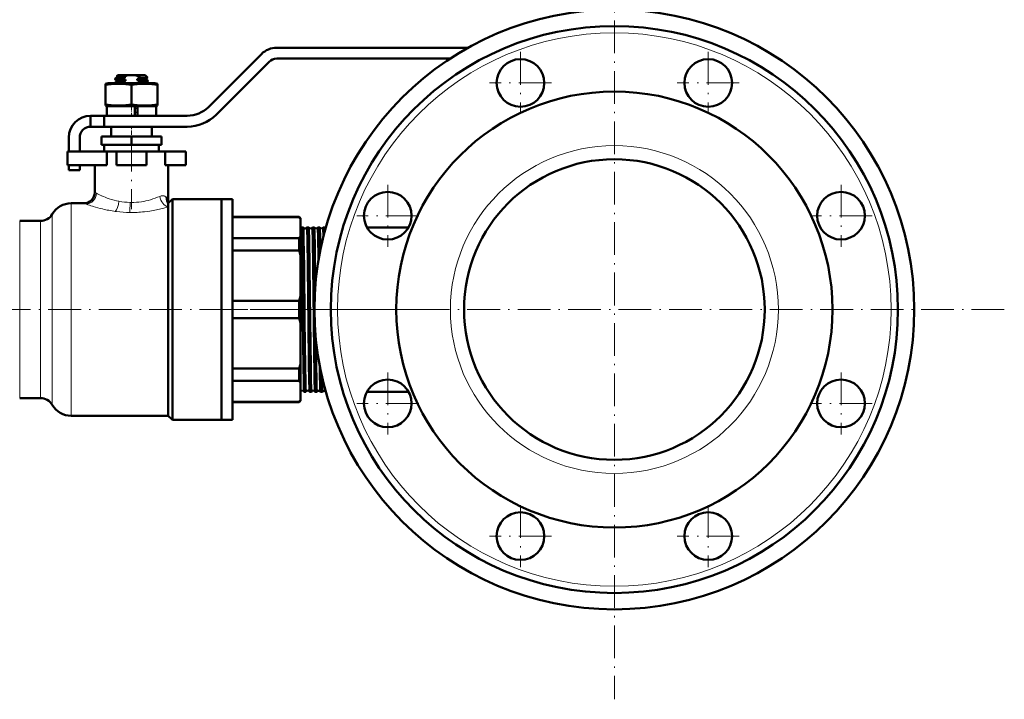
# Model space of a CAD drawing. Extents: x -1861 to 2179, y -1874 to 646.
# Tile 69 of 73: x 1818 to 2179, y -340 to -91. Entities that reach past the tile are written whole.
import ezdxf

# ---------------------------------------------------------------- set-up
doc = ezdxf.new("R2010")
doc.units = 0
doc.linetypes.add('DASHDOT', pattern=[18.5, 12, -3, 0.5, -3])

msp = doc.modelspace()

# ---------------------------------------------------------------- linework, layer by layer
at = {"color": 7, "linetype": 'DASHDOT', "lineweight": 18}
for p, q in [((2036.29, -54.31), (2036.29, -340.39)), ((2001.84, -102.83), (2001.84, -125.58)), ((2070.73, -102.83), (2070.73, -125.58)), ((2013.22, -114.2), (1990.47, -114.2)), ((2082.1, -114.2), (2059.35, -114.2)), ((1859.14, -134.7), (1859.14, -160.5)), ((1953.14, -151.54), (1953.14, -174.29)), ((2119.43, -151.54), (2119.43, -174.29)), ((1964.51, -162.91), (1941.76, -162.91)), ((2130.81, -162.91), (2108.06, -162.91)), ((1933.14, -197.35), (1789.14, -197.35)), ((2179.33, -197.35), (1893.24, -197.35)), ((1963.89, -197.35), (1926.32, -197.35)), ((1953.14, -220.42), (1953.14, -243.17)), ((2119.43, -220.42), (2119.43, -243.17)), ((1964.51, -231.79), (1941.76, -231.79)), ((2130.81, -231.79), (2108.06, -231.79)), ((2001.84, -269.13), (2001.84, -291.88)), ((2070.73, -269.13), (2070.73, -291.88)), ((2013.22, -280.5), (1990.47, -280.5)), ((2082.1, -280.5), (2059.35, -280.5))]:
    msp.add_line(p, q, dxfattribs=at)
at = {"color": 7, "lineweight": 50}
for p, q in [((1906.79, -103.6), (1887.36, -123.03)), ((1982.69, -101.25), (1912.45, -101.25)), ((1890.19, -125.86), (1909.62, -106.42)), ((1912.45, -105.25), (1976.08, -105.25)), ((1854.14, -111.35), (1853.77, -111.72)), ((1853.84, -111.77), (1853.78, -111.73)), ((1853.84, -111.76), (1853.84, -112.18)), ((1857.92, -111.35), (1854.14, -111.35)), ((1857, -111.65), (1854.34, -111.65)), ((1857, -111.65), (1857, -111.91)), ((1857.92, -111.35), (1860.35, -111.35)), ((1864.14, -111.35), (1860.35, -111.35)), ((1861.27, -111.71), (1861.27, -111.65)), ((1862.29, -111.65), (1861.27, -111.65)), ((1862.29, -111.65), (1861.27, -111.71)), ((1861.27, -111.71), (1861.52, -111.76)), ((1864.14, -111.35), (1864.98, -112.19)), ((1850.54, -114.25), (1849.64, -114.49)), ((1849.64, -114.89), (1849.64, -114.49)), ((1849.64, -114.89), (1849.64, -122.12)), ((1859.14, -114.25), (1850.54, -114.25)), ((1853.14, -112.85), (1853.14, -112.59)), ((1853.14, -114.25), (1853.14, -114.09)), ((1853.15, -112.57), (1853.85, -112.16)), ((1853.84, -113.27), (1853.15, -112.87)), ((1853.15, -114.07), (1853.85, -113.66)), ((1853.84, -113.26), (1853.84, -113.68)), ((1855.6, -112.36), (1855.6, -112.63)), ((1855.6, -113.86), (1855.6, -114.13)), ((1857, -112.98), (1857, -113.41)), ((1867.74, -114.25), (1859.14, -114.25)), ((1859.14, -114.89), (1859.14, -122.12)), ((1861.27, -113.21), (1861.27, -112.78)), ((1862.67, -113.83), (1862.67, -113.56)), ((1864.42, -112.53), (1864.97, -112.21)), ((1864.42, -114.03), (1865.12, -113.62)), ((1864.44, -112.52), (1864.44, -112.93)), ((1865.12, -113.32), (1864.44, -112.92)), ((1864.44, -114.02), (1864.44, -114.25)), ((1865.14, -113.6), (1865.14, -113.34)), ((1868.64, -114.49), (1867.74, -114.25)), ((1868.64, -114.49), (1868.64, -114.89)), ((1868.64, -114.89), (1868.64, -122.12)), ((1849.64, -122.12), (1849.64, -122.51)), ((1849.64, -122.51), (1850.54, -122.75)), ((1859.14, -122.75), (1850.14, -122.75)), ((1850.14, -122.75), (1850.14, -126.25)), ((1859.14, -122.75), (1850.54, -122.75)), ((1860.34, -122.75), (1859.14, -122.75)), ((1867.74, -122.75), (1859.14, -122.75)), ((1860.34, -122.75), (1860.34, -126.25)), ((1868.14, -122.75), (1861.34, -122.75)), ((1861.34, -126.25), (1861.34, -122.75)), ((1867.74, -122.75), (1868.64, -122.51)), ((1868.14, -122.75), (1868.14, -126.25)), ((1868.64, -122.51), (1868.64, -122.12)), ((1844.14, -126.25), (1849.14, -126.25)), ((1844.14, -130.25), (1844.14, -126.25)), ((1879.58, -126.25), (1849.14, -126.25)), ((1849.14, -130.25), (1849.14, -126.25)), ((1859.14, -126.25), (1850.14, -126.25)), ((1860.34, -126.25), (1859.14, -126.25)), ((1861.34, -123.27), (1861.27, -123.28)), ((1861.27, -123.71), (1861.27, -123.28)), ((1861.27, -123.28), (1861.34, -123.28)), ((1861.34, -123.7), (1861.27, -123.71)), ((1861.27, -123.71), (1861.34, -123.72)), ((1861.34, -124.77), (1861.27, -124.78)), ((1861.27, -125.21), (1861.27, -124.78)), ((1861.27, -124.78), (1861.34, -124.78)), ((1861.34, -125.2), (1861.27, -125.21)), ((1861.27, -125.21), (1861.34, -125.22)), ((1868.14, -126.25), (1861.34, -126.25)), ((1844.14, -130.25), (1849.14, -130.25)), ((1849.14, -130.25), (1879.58, -130.25)), ((1851.64, -130.25), (1851.64, -133.85)), ((1866.64, -130.25), (1866.64, -133.85)), ((1836.14, -134.25), (1836.14, -139.35)), ((1840.14, -139.35), (1840.14, -134.25)), ((1859.14, -133.85), (1848.14, -133.85)), ((1848.14, -136.85), (1848.14, -133.85)), ((1859.14, -136.85), (1848.14, -136.85)), ((1849.14, -136.85), (1849.14, -139.35)), ((1870.14, -133.85), (1859.14, -133.85)), ((1859.14, -136.85), (1859.14, -133.85)), ((1870.14, -136.85), (1859.14, -136.85)), ((1869.14, -139.35), (1869.14, -136.85)), ((1870.14, -136.85), (1870.14, -133.85)), ((1835.64, -139.35), (1850.07, -139.35)), ((1835.64, -144.35), (1835.64, -139.35)), ((1849.14, -139.35), (1859.14, -139.35)), ((1853.64, -139.35), (1850.07, -139.35)), ((1850.07, -144.35), (1850.07, -139.35)), ((1853.64, -139.35), (1864.64, -139.35)), ((1853.64, -144.35), (1853.64, -139.35)), ((1859.14, -139.35), (1869.14, -139.35)), ((1871.46, -139.35), (1864.64, -139.35)), ((1864.64, -144.35), (1864.64, -139.35)), ((1871.46, -144.35), (1871.46, -139.35)), ((1871.46, -139.35), (1879.14, -139.35)), ((1879.14, -144.35), (1879.14, -139.35)), ((1835.64, -144.35), (1850.07, -144.35)), ((1836.14, -144.35), (1836.14, -146.25)), ((1840.14, -146.25), (1840.14, -144.35)), ((1845.64, -144.35), (1845.64, -154.35)), ((1853.64, -144.35), (1864.64, -144.35)), ((1871.46, -144.35), (1879.14, -144.35)), ((1872.64, -144.35), (1872.64, -158.35)), ((1836.14, -146.25), (1840.14, -146.25)), ((1841.64, -158.35), (1836.99, -158.35)), ((1874.14, -156.85), (1872.64, -158.35)), ((1872.64, -158.35), (1872.64, -158.73)), ((1872.64, -158.73), (1872.64, -159.68)), ((1892.14, -156.85), (1874.14, -156.85)), ((1874.14, -156.85), (1874.14, -197.35)), ((1892.14, -197.35), (1892.14, -156.85)), ((1896.14, -156.85), (1892.14, -156.85)), ((1892.14, -156.85), (1892.14, -197.35)), ((1896.14, -156.85), (1896.14, -197.35)), ((1872.64, -159.68), (1872.64, -236.35)), ((1825.73, -164.85), (1818.14, -164.85)), ((1896.14, -163.35), (1920.64, -163.35)), ((1920.64, -163.5), (1896.14, -163.5)), ((1920.64, -163.35), (1920.64, -163.5)), ((1921.14, -163.85), (1920.64, -163.35)), ((1921.14, -164.22), (1921.14, -163.85)), ((1921.14, -170.43), (1921.14, -164.22)), ((1922.12, -167.2), (1921.52, -167.2)), ((1924.14, -167.2), (1923.51, -167.2)), ((1926.15, -167.2), (1925.49, -167.2)), ((1928.17, -167.2), (1927.48, -167.2)), ((1928.18, -167.21), (1928.17, -167.2)), ((1929.46, -167.2), (1929.45, -167.21)), ((1930.2, -167.2), (1929.46, -167.2)), ((1930.2, -167.21), (1930.2, -167.2)), ((1960.76, -167.2), (1945.51, -167.2)), ((1896.14, -171.15), (1920.64, -171.15)), ((1920.64, -171.15), (1920.64, -175.69)), ((1921.14, -177.41), (1921.14, -170.43)), ((1920.64, -175.69), (1896.14, -175.69)), ((1921.14, -192.42), (1921.14, -177.41)), ((1896.14, -194.14), (1920.64, -194.14)), ((1920.64, -194.14), (1920.64, -197.35)), ((1921.14, -197.35), (1921.14, -192.42)), ((1874.14, -197.35), (1874.14, -237.85)), ((1892.14, -237.85), (1892.14, -197.35)), ((1892.14, -197.35), (1892.14, -237.85)), ((1896.14, -197.35), (1896.14, -237.85)), ((1920.64, -197.35), (1920.64, -200.56)), ((1921.14, -202.28), (1921.14, -197.35)), ((1920.64, -200.56), (1896.14, -200.56)), ((1921.14, -217.29), (1921.14, -202.28)), ((1896.14, -219.02), (1920.64, -219.02)), ((1920.64, -219.02), (1920.64, -223.56)), ((1921.14, -224.27), (1921.14, -217.29)), ((1920.64, -223.56), (1896.14, -223.56)), ((1921.14, -230.49), (1921.14, -224.27)), ((1923.13, -227.5), (1922.52, -227.5)), ((1925.14, -227.5), (1924.5, -227.5)), ((1927.16, -227.5), (1926.49, -227.5)), ((1927.17, -227.5), (1927.16, -227.5)), ((1928.47, -227.5), (1928.46, -227.5)), ((1929.18, -227.5), (1928.47, -227.5)), ((1929.19, -227.5), (1929.18, -227.5)), ((1930.45, -227.5), (1930.44, -227.5)), ((1930.46, -227.5), (1930.45, -227.5)), ((1960.76, -227.5), (1945.51, -227.5)), ((1818.14, -229.85), (1825.73, -229.85)), ((1921.14, -230.85), (1920.64, -231.35)), ((1921.14, -230.85), (1921.14, -230.49)), ((1896.14, -231.2), (1920.64, -231.2)), ((1896.14, -231.35), (1920.64, -231.35)), ((1920.64, -231.2), (1920.64, -231.35)), ((1836.99, -236.35), (1872.64, -236.35)), ((1872.64, -236.35), (1874.14, -237.85)), ((1874.14, -237.85), (1892.14, -237.85)), ((1896.14, -237.85), (1892.14, -237.85))]:
    msp.add_line(p, q, dxfattribs=at)
at = {"color": 7, "linetype": 'DASHDOT', "lineweight": 18, "ltscale": 0.019064}
msp.add_line((1859.14, -114.19), (1859.14, -114.95), dxfattribs=at)
at = {"color": 7, "linetype": 'DASHDOT', "lineweight": 18, "ltscale": 0.124063}
msp.add_line((1859.14, -126.67), (1859.14, -121.7), dxfattribs=at)
at = {"color": 7, "linetype": 'DASHDOT', "lineweight": 18, "ltscale": 0.108015}
msp.add_line((1859.14, -129.89), (1859.14, -134.21), dxfattribs=at)
at = {"color": 7, "lineweight": 18}
for p, q in [((1836.99, -197.35), (1836.99, -158.35)), ((1842.47, -158.65), (1841.64, -158.35)), ((1842.56, -158.69), (1842.47, -158.65)), ((1848.12, -155.56), (1848.13, -155.56)), ((1854.55, -157.63), (1854.56, -157.63)), ((1862.77, -157.79), (1862.8, -157.79)), ((1871.89, -156.14), (1871.91, -156.17)), ((1830.07, -197.35), (1830.07, -162.35)), ((1845.14, -159.53), (1844.85, -159.45)), ((1853.63, -161.38), (1853.2, -161.32)), ((1863.92, -161.46), (1863.84, -161.47)), ((1818.14, -197.35), (1818.14, -164.85)), ((1825.73, -164.85), (1825.73, -197.35)), ((1818.14, -229.85), (1818.14, -197.35)), ((1825.73, -197.35), (1825.73, -229.85)), ((1830.07, -232.35), (1830.07, -197.35)), ((1836.99, -236.35), (1836.99, -197.35))]:
    msp.add_line(p, q, dxfattribs=at)
at = {"color": 7, "linetype": 'DASHDOT', "lineweight": 18, "ltscale": 0.0436}
msp.add_line((1923.11, -197.35), (1921.37, -197.35), dxfattribs=at)
at = {"color": 7, "linetype": 'DASHDOT', "lineweight": 18, "ltscale": 0.044443}
msp.add_line((1925.13, -197.35), (1923.35, -197.35), dxfattribs=at)
at = {"color": 7, "linetype": 'DASHDOT', "lineweight": 18, "ltscale": 0.045422}
msp.add_line((1927.15, -197.35), (1925.34, -197.35), dxfattribs=at)
at = {"color": 7, "linetype": 'DASHDOT', "lineweight": 18, "ltscale": 0.046542}
msp.add_line((1929.18, -197.35), (1927.32, -197.35), dxfattribs=at)
at = {"color": 7, "lineweight": 50}
for points in [[(1854.34, -111.65), (1853.85, -111.69), (1853.79, -111.71), (1853.77, -111.71), (1853.77, -111.72)], [(1853.84, -111.76), (1853.84, -111.76), (1853.85, -111.75), (1853.86, -111.74), (1853.9, -111.72), (1854.34, -111.65)], [(1857, -111.91), (1855.19, -112.01), (1854.5, -112.06), (1853.97, -112.13), (1853.88, -112.15), (1853.85, -112.16)], [(1859.14, -114.89), (1857.06, -114.62), (1855.25, -114.51), (1853.52, -114.51), (1851.71, -114.62), (1849.64, -114.89)], [(1855.6, -112.63), (1853.89, -112.73), (1853.36, -112.79), (1853.16, -112.83), (1853.14, -112.84), (1853.14, -112.84), (1853.14, -112.85)], [(1853.15, -112.57), (1853.18, -112.56), (1853.31, -112.53), (1854.15, -112.45), (1855.6, -112.36)], [(1853.15, -114.07), (1853.18, -114.06), (1853.31, -114.03), (1854.15, -113.95), (1855.6, -113.86)], [(1855.6, -114.13), (1854.18, -114.21), (1853.64, -114.25)], [(1853.84, -113.26), (1853.84, -113.25), (1853.84, -113.24), (1853.86, -113.23), (1854.07, -113.19), (1854.57, -113.14), (1857, -112.98)], [(1857, -113.41), (1854.84, -113.53), (1854.25, -113.59), (1853.91, -113.64), (1853.85, -113.66)], [(1868.64, -114.89), (1866.56, -114.62), (1864.75, -114.51), (1863.02, -114.51), (1861.21, -114.62), (1859.14, -114.89)], [(1861.27, -112.78), (1863.08, -112.69), (1864.07, -112.6), (1864.34, -112.55), (1864.42, -112.53)], [(1864.44, -112.93), (1864.43, -112.93), (1864.43, -112.94), (1864.43, -112.94), (1864.41, -112.95), (1864.2, -112.99), (1863.79, -113.04), (1862.55, -113.13), (1861.27, -113.21)], [(1861.9, -114.25), (1863.59, -114.14), (1864.25, -114.07), (1864.38, -114.04), (1864.42, -114.03)], [(1864.97, -112.2), (1864.95, -112.21), (1864.83, -112.23), (1864.04, -112.28), (1862.64, -112.34)], [(1862.67, -113.56), (1864.38, -113.45), (1864.91, -113.4), (1865.11, -113.36), (1865.13, -113.35), (1865.13, -113.34), (1865.13, -113.34), (1865.14, -113.34)], [(1865.12, -113.62), (1865.08, -113.63), (1864.95, -113.66), (1864.11, -113.75), (1862.67, -113.83)], [(1859.14, -122.12), (1857.06, -122.38), (1855.25, -122.5), (1853.52, -122.5), (1851.71, -122.38), (1849.64, -122.12)], [(1868.64, -122.12), (1866.56, -122.38), (1864.75, -122.5), (1863.02, -122.5), (1861.21, -122.38), (1859.14, -122.12)], [(1871.91, -156.17), (1872.21, -156.55), (1872.42, -157.01), (1872.56, -157.52), (1872.62, -157.93), (1872.64, -158.35)], [(1922.36, -223.81), (1922.26, -218.39), (1922.06, -201.16), (1921.85, -181.79), (1921.69, -171.49), (1921.61, -168.37), (1921.55, -167.33), (1921.53, -167.22), (1921.53, -167.21), (1921.53, -167.2), (1921.52, -167.2), (1921.52, -167.2)], [(1922.97, -223.81), (1922.87, -218.4), (1922.67, -201.21), (1922.45, -181.79), (1922.29, -171.46), (1922.21, -168.37), (1922.16, -167.39), (1922.14, -167.25), (1922.13, -167.21)], [(1924.34, -223.81), (1924.23, -216.84), (1924.06, -202.84), (1923.84, -181.9), (1923.68, -171.4), (1923.6, -168.33), (1923.54, -167.36), (1923.52, -167.23), (1923.52, -167.21), (1923.51, -167.2), (1923.51, -167.2), (1923.51, -167.2)], [(1924.98, -223.81), (1924.89, -218.42), (1924.68, -201.19), (1924.47, -181.83), (1924.31, -171.44), (1924.23, -168.36), (1924.17, -167.38), (1924.15, -167.24), (1924.14, -167.21)], [(1926.33, -223.81), (1926.27, -220.82), (1926.17, -213.16), (1925.92, -191.09), (1925.82, -181.82), (1925.67, -171.47), (1925.58, -168.37), (1925.52, -167.33), (1925.5, -167.22), (1925.5, -167.21), (1925.5, -167.2), (1925.5, -167.2), (1925.49, -167.2)], [(1926.57, -189.02), (1926.38, -174.28), (1926.26, -168.81), (1926.21, -167.61), (1926.17, -167.23), (1926.16, -167.21)], [(1927.77, -179.15), (1927.62, -170.26), (1927.55, -168), (1927.51, -167.4), (1927.49, -167.22), (1927.48, -167.21), (1927.48, -167.2), (1927.48, -167.2), (1927.48, -167.2)], [(1928.42, -175.62), (1928.32, -170.39), (1928.24, -167.89), (1928.2, -167.32), (1928.19, -167.23), (1928.18, -167.21)], [(1929.6, -170.4), (1929.52, -167.72), (1929.48, -167.26), (1929.47, -167.22), (1929.46, -167.21), (1929.46, -167.2), (1929.46, -167.2), (1929.46, -167.2)], [(1930.27, -167.91), (1930.22, -167.31), (1930.21, -167.22), (1930.2, -167.21)], [(1927, -223.81), (1926.89, -217.23), (1926.77, -208.06)], [(1922.51, -227.49), (1922.49, -227.4), (1922.46, -226.97), (1922.42, -226.21), (1922.36, -223.81)], [(1923.13, -227.5), (1923.13, -227.5), (1923.12, -227.5), (1923.12, -227.5), (1923.12, -227.48), (1923.09, -227.31), (1923.02, -225.82), (1922.97, -223.81)], [(1924.5, -227.49), (1924.49, -227.48), (1924.48, -227.41), (1924.44, -226.98), (1924.41, -226.23), (1924.34, -223.81)], [(1925.14, -227.5), (1925.14, -227.5), (1925.14, -227.5), (1925.14, -227.5), (1925.13, -227.48), (1925.11, -227.31), (1925.04, -225.82), (1924.98, -223.81)], [(1926.48, -227.5), (1926.47, -227.48), (1926.46, -227.42), (1926.43, -227), (1926.39, -226.24), (1926.33, -223.81)], [(1927.16, -227.5), (1927.16, -227.5), (1927.16, -227.5), (1927.16, -227.5), (1927.15, -227.48), (1927.13, -227.31), (1927.05, -225.82), (1927, -223.81)], [(1928.46, -227.5), (1928.46, -227.48), (1928.44, -227.42), (1928.41, -227), (1928.38, -226.25), (1928.31, -223.81)], [(1929.18, -227.5), (1929.18, -227.5), (1929.18, -227.5), (1929.18, -227.49), (1929.17, -227.48), (1929.14, -227.27), (1929.07, -225.48), (1929.02, -223.81)], [(1930.44, -227.5), (1930.44, -227.49), (1930.43, -227.47), (1930.41, -227.32)]]:
    msp.add_lwpolyline(points, dxfattribs=at)
at = {"color": 7, "lineweight": 18}
for points in [[(1869.55, -155.82), (1870, -155.67), (1870.43, -155.6), (1870.83, -155.62), (1871.11, -155.68), (1871.36, -155.77), (1871.64, -155.93), (1871.89, -156.14)], [(1872.64, -159.68), (1871.07, -160.12), (1869.37, -160.54), (1867.69, -160.89), (1865.93, -161.2), (1863.92, -161.46)]]:
    msp.add_lwpolyline(points, dxfattribs=at)
at = {"color": 7, "lineweight": 50}
for centre, radius in [((2036.29, -197.35), 110.03), ((2036.29, -197.35), 104.03), ((2001.84, -114.2), 8.75), ((2070.73, -114.2), 8.75), ((2036.29, -197.35), 80), ((2036.29, -197.35), 55.15), ((1953.14, -162.91), 8.75), ((2119.43, -162.91), 8.75), ((1953.14, -231.79), 8.75), ((2119.43, -231.79), 8.75), ((2001.84, -280.5), 8.75), ((2070.73, -280.5), 8.75)]:
    msp.add_circle(centre, radius, dxfattribs=at)
at = {"color": 7, "lineweight": 18}
for radius in [101.53, 60.15]:
    msp.add_circle((2036.29, -197.35), radius, dxfattribs=at)
at = {"color": 7, "lineweight": 50}
for centre, radius, start, end in [((1912.45, -109.25), 8, 90, 135), ((1912.45, -109.25), 4, 90, 135), ((1853.78, -111.72), 0.00746, 137.0131, 258.8467), ((1861.61, -128.36), 17.08, 105.6584, 110.5823), ((1859.52, -117.84), 6.68, 103.8972, 112.2168), ((1858.75, -117.84), 6.68, 67.7832, 76.1028), ((1853.11, -48.14), 64.18, 277.5336, 278.223), ((1857.01, -121.83), 11.03, 59.3221, 65.8829), ((1853.15, -112.59), 0.0203, 109.9063, 167.2623), ((1853.16, -112.85), 0.0248, 192.3602, 250.3641), ((1853.15, -114.09), 0.0203, 109.9063, 167.2623), ((1859.63, -99.71), 13.53, 252.6988, 258.7974), ((1861.61, -129.86), 17.08, 105.6584, 110.5823), ((1860.25, -99.01), 15.81, 252.9195, 254.5489), ((1857, -97.26), 16.1, 285.4046, 290.5381), ((1858.82, -125.9), 12.93, 72.6833, 79.0623), ((1856.89, -98.44), 16.43, 285.8665, 290.5815), ((1864.97, -112.2), 0.00656, 271.1593, 39.6335), ((1865.12, -113.34), 0.0203, 12.7377, 70.0937), ((1865.11, -113.6), 0.0248, 289.6359, 347.6398), ((1844.14, -134.25), 8, 90, 180), ((1879.58, -115.25), 11, 270, 315), ((1879.58, -115.25), 15, 270, 315), ((1844.14, -134.25), 4, 90, 180), ((1841.64, -154.35), 4, 270, 360), ((1836.99, -166.35), 8, 90, 150), ((1825.73, -159.85), 5, 270, 330), ((1912.95, -169.43), 9.71, 32.4772, 37.6198), ((1920.82, -166.97), 0.735, 295.1987, 340.2383), ((1921.53, -167.22), 0.0179, 119.249, 174.5097), ((1922.12, -167.21), 0.0138, 9.0517, 66.2202), ((1922.81, -166.93), 0.743, 202.6128, 277.4365), ((1922.82, -166.93), 0.741, 277.182, 337.4568), ((1923.52, -167.21), 0.0135, 114.0766, 171.0228), ((1924.13, -167.21), 0.0111, 12.714, 70.4662), ((1924.81, -166.89), 0.744, 205.3957, 277.4047), ((1924.82, -166.89), 0.742, 277.2119, 334.6773), ((1925.5, -167.21), 0.0108, 109.6891, 167.1976), ((1926.15, -167.21), 0.00911, 17.0492, 74.5309), ((1926.81, -166.86), 0.744, 208.2695, 277.3846), ((1926.82, -166.86), 0.743, 277.2322, 331.7869), ((1927.48, -167.21), 0.00891, 106.1125, 163.0129), ((1928.81, -166.82), 0.745, 211.272, 277.3683), ((1928.82, -166.82), 0.743, 277.2458, 328.7874), ((1930.81, -166.79), 0.741, 214.3114, 236.5749), ((1912.95, -165.22), 9.71, 322.3802, 327.5228), ((1887.23, -186.32), 35.06, 14.7323, 17.6624), ((1887.23, -183.5), 35.06, 342.3376, 345.2677), ((1887.23, -211.2), 35.06, 14.7323, 17.6624), ((1887.23, -208.38), 35.06, 342.3376, 345.2677), ((2748.65, -206.93), 820.52, 180.77422, 181.17853), ((1912.95, -229.48), 9.71, 32.4772, 37.6198), ((2441.31, -212.55), 512.41, 181.0232, 181.2587), ((1921.81, -227.76), 0.743, 88.8673, 156.1532), ((1921.82, -227.76), 0.742, 21.2428, 89.119), ((1922.52, -227.49), 0.0155, 187.1199, 243.4704), ((1923.12, -227.49), 0.0123, 291.5728, 349.086), ((1923.81, -227.79), 0.742, 88.8614, 156.0408), ((1923.82, -227.79), 0.742, 23.9478, 89.0908), ((1924.51, -227.49), 0.012, 190.7934, 248.1986), ((1925.14, -227.49), 0.0102, 287.9033, 345.4564), ((1925.81, -227.83), 0.743, 88.8904, 153.1901), ((1925.82, -227.83), 0.743, 26.7816, 89.0659), ((1926.49, -227.49), 0.00976, 194.7595, 252.2813), ((1927.81, -227.87), 0.744, 88.9096, 150.2603), ((1927.82, -227.87), 0.744, 29.7238, 89.0488), ((1929.81, -227.9), 0.744, 88.9255, 147.1993), ((1929.82, -227.9), 0.744, 32.794, 89.0315), ((1825.73, -234.85), 5, 30, 90), ((1912.95, -225.27), 9.71, 322.3802, 327.5228), ((1836.99, -228.35), 8, 210, 270)]:
    msp.add_arc(centre, radius, start, end, dxfattribs=at)
at = {"color": 7, "lineweight": 18}
for centre, radius, start, end in [((1852.55, -142.1), 14.07, 240.5599, 243.5271), ((1864.56, -118.13), 40.88, 243.4383, 246.284), ((1864.52, -96.3), 66.14, 250.6172, 252.704), ((1861.59, -125.32), 33.11, 246.0145, 251.2602), ((1859.93, -130.28), 27.87, 251.2071, 258.8605), ((1859.09, -133.69), 24.36, 259.2698, 268.9287), ((1859.18, -132.36), 25.69, 268.7901, 269.8962), ((1859.24, -134.33), 23.73, 269.7459, 278.5489), ((1861.28, -106.53), 55.41, 253.0625, 256.6919), ((1859.89, -112.66), 49.12, 256.6244, 262.172), ((1859.13, -117.56), 44.17, 262.8469, 269.1715), ((1859.15, -117.77), 43.96, 269.1384, 276.1259)]:
    msp.add_arc(centre, radius, start, end, dxfattribs=at)
for centre, major_axis, ratio, start_param, end_param in [((1842.47, -154.68), (-1.46, -3.73), 0.945613, 0.39171, 1.924602), ((1853.2, -157.63), (-0.59, -3.96), 0.335677, 0.418583, 1.620882), ((1858.49, -158.07), (-0.07, -4), 0.036759, 0.419142, 1.571398), ((1879.29, -81.55), (-26.27, -75.47), 0.479604, 0.250036, 0.408154), ((1872.64, -155.82), (1.24, -3.8), 0.75544, 4.471603, 5.876861), ((1875.66, -156.14), (-2.44, -3.17), 0.915708, 5.326005, 6.056427)]:
    msp.add_ellipse(centre, major_axis=major_axis, ratio=ratio, start_param=start_param, end_param=end_param, dxfattribs=at)

doc.saveas('drawing.dxf')
